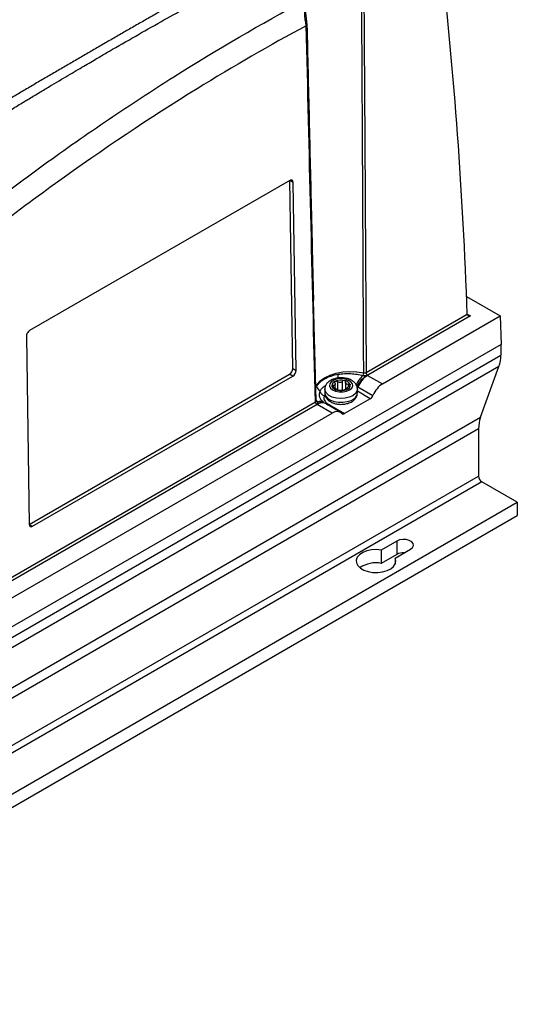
# Model space of a CAD drawing. Header units: millimetres. Extents: x -3.03 to 0.78, y -0.23 to 0.59.
# Tile 98 of 165: x 0.68 to 0.78, y -0.23 to -0.02. Entities that reach past the tile are written whole.
import ezdxf

# ---------------------------------------------------------------- set-up
doc = ezdxf.new("R2010")
doc.units = ezdxf.units.MM

msp = doc.modelspace()

# ---------------------------------------------------------------- linework, layer by layer
at = {"color": 7, "linetype": 'Continuous', "lineweight": 25}
for p, q in [((0.734909, -0.050093), (0.679048, -0.082341)), ((0.735526, -0.09046), (0.734922, -0.050101)), ((0.735629, -0.050509), (0.734922, -0.050101)), ((0.736233, -0.090868), (0.735629, -0.050509)), ((0.740534, -0.097402), (0.740018, -0.075844)), ((0.772848, -0.075012), (0.780079, -0.079187)), ((0.751292, -0.091314), (0.772986, -0.078791)), ((0.773693, -0.079192), (0.751645, -0.091919)), ((0.754787, -0.093787), (0.780079, -0.079187)), ((0.780079, -0.079187), (0.780264, -0.085311)), ((0.678353, -0.083573), (0.678958, -0.123933)), ((0.780264, -0.085311), (0.598476, -0.190255)), ((0.780202, -0.085346), (0.780202, -0.087602)), ((0.598476, -0.19251), (0.780202, -0.087602)), ((0.779808, -0.090063), (0.598081, -0.194972)), ((0.735526, -0.09046), (0.736233, -0.090868)), ((0.775824, -0.100951), (0.779808, -0.090063)), ((0.67897, -0.12394), (0.734832, -0.091692)), ((0.679677, -0.124348), (0.735539, -0.0921)), ((0.735539, -0.0921), (0.734832, -0.091692)), ((0.751597, -0.091945), (0.754787, -0.093787)), ((0.742408, -0.094902), (0.742408, -0.095719)), ((0.744641, -0.094708), (0.744641, -0.093793)), ((0.744942, -0.09504), (0.744942, -0.094982)), ((0.746873, -0.093438), (0.746873, -0.095058)), ((0.746879, -0.09335), (0.746877, -0.093306)), ((0.747174, -0.094735), (0.747174, -0.094957)), ((0.749408, -0.095719), (0.749408, -0.094902)), ((0.749539, -0.094404), (0.752748, -0.096256)), ((0.752166, -0.096962), (0.746646, -0.100148)), ((0.631084, -0.160709), (0.740387, -0.097609)), ((0.74074, -0.098215), (0.631437, -0.161314)), ((0.743976, -0.100028), (0.740785, -0.098187)), ((0.742534, -0.098013), (0.742364, -0.097903)), ((0.745738, -0.099862), (0.742535, -0.098013)), ((0.743431, -0.098292), (0.746646, -0.100148)), ((0.594097, -0.20586), (0.775824, -0.100951)), ((0.634579, -0.163182), (0.743976, -0.100028)), ((0.775429, -0.103413), (0.593703, -0.208321)), ((0.775429, -0.103413), (0.775429, -0.113584)), ((0.593703, -0.218492), (0.775429, -0.113584)), ((0.776136, -0.114809), (0.59441, -0.219717)), ((0.783738, -0.119197), (0.776136, -0.114809)), ((0.602011, -0.224105), (0.783738, -0.119197)), ((0.783738, -0.119197), (0.783738, -0.122055)), ((0.602011, -0.226963), (0.783738, -0.122055)), ((0.67897, -0.12394), (0.679677, -0.124348)), ((0.757858, -0.127524), (0.754531, -0.129445)), ((0.757858, -0.127524), (0.757858, -0.130382)), ((0.754531, -0.129445), (0.754531, -0.132303)), ((0.757858, -0.130382), (0.754531, -0.132303)), ((0.7575, -0.131159), (0.760827, -0.129239)), ((0.7575, -0.131159), (0.7575, -0.132461))]:
    msp.add_line(p, q, dxfattribs=at)
at = {"color": 9, "linetype": 'Continuous', "lineweight": 25}
for p, q in [((0.772985, -0.078783), (0.773693, -0.079192)), ((0.744179, -0.094106), (0.744179, -0.094471)), ((0.744936, -0.095006), (0.744936, -0.095032)), ((0.745151, -0.093278), (0.745151, -0.095138)), ((0.746208, -0.095102), (0.746208, -0.093193)), ((0.747236, -0.094911), (0.747236, -0.094821)), ((0.747536, -0.094315), (0.747536, -0.093835)), ((0.752166, -0.096962), (0.749408, -0.095369))]:
    msp.add_line(p, q, dxfattribs=at)
at = {"color": 9, "linetype": 'Continuous', "lineweight": 25, "flags": 128}
for points in [[(0.7404, -0.09432), (0.740675, -0.093895), (0.741403, -0.093129), (0.742366, -0.092457), (0.743531, -0.091901), (0.744857, -0.091481), (0.746295, -0.091212), (0.747795, -0.091105), (0.749304, -0.091162), (0.750767, -0.091381)], [(0.749407, -0.094938), (0.749319, -0.095354), (0.748982, -0.095868), (0.748416, -0.096311), (0.747665, -0.09665), (0.746783, -0.096859), (0.745836, -0.096922), (0.744895, -0.096836), (0.744028, -0.096607), (0.743302, -0.096251), (0.742768, -0.095795), (0.742467, -0.095273), (0.742408, -0.094912)], [(0.742408, -0.095719), (0.742412, -0.095816), (0.742586, -0.096357), (0.743008, -0.09685), (0.743644, -0.09726), (0.744448, -0.097555), (0.74536, -0.097715), (0.746313, -0.097726), (0.747236, -0.097588), (0.748061, -0.097312)]]:
    msp.add_lwpolyline(points, dxfattribs=at)
at = {"color": 7, "linetype": 'Continuous', "lineweight": 25, "flags": 128}
for points in [[(0.74437, -0.092948), (0.743813, -0.093298), (0.743483, -0.093733), (0.743416, -0.094207), (0.743619, -0.094667), (0.74407, -0.095065), (0.74472, -0.095356), (0.745499, -0.09551), (0.746322, -0.095509), (0.7471, -0.095354), (0.747749, -0.095062), (0.748198, -0.094664), (0.748399, -0.094203), (0.74833, -0.09373), (0.747999, -0.093295), (0.747441, -0.092946), (0.746716, -0.09272), (0.745904, -0.092643), (0.745093, -0.092721), (0.74437, -0.092948)], [(0.742368, -0.097911), (0.742357, -0.097904), (0.742324, -0.097881), (0.742302, -0.097864), (0.7423, -0.097862), (0.7423, -0.097862), (0.7423, -0.097862), (0.7423, -0.097862), (0.7423, -0.097862), (0.7423, -0.097862), (0.7423, -0.097862), (0.7423, -0.097862)], [(0.760827, -0.129239), (0.761246, -0.128894), (0.761435, -0.128487), (0.761371, -0.128068), (0.761063, -0.127686), (0.760547, -0.127388), (0.759886, -0.12721), (0.75916, -0.127174), (0.758455, -0.127283), (0.757858, -0.127524)], [(0.754531, -0.129445), (0.753482, -0.129357), (0.752428, -0.129422), (0.751435, -0.129636), (0.750564, -0.129984), (0.74987, -0.130446), (0.749395, -0.130993), (0.74917, -0.131591), (0.749207, -0.132202), (0.749506, -0.132789), (0.750046, -0.133315), (0.750796, -0.133748), (0.751707, -0.13406), (0.752724, -0.134232), (0.753783, -0.134254), (0.754818, -0.134124), (0.755766, -0.13385), (0.756566, -0.133449), (0.75717, -0.132946), (0.75754, -0.132373), (0.757652, -0.131765), (0.7575, -0.131159)]]:
    msp.add_lwpolyline(points, dxfattribs=at)
at = {"color": 7, "linetype": 'Continuous', "lineweight": 25}
for centre, radius, start, end in [((0.773013, -0.087712), 0.0071899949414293, 340.909968, 0.877932), ((0.745914, -0.096125), 0.0031823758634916, 76.660267, 112.575126), ((0.755011, -0.096948), 0.0066218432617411, 131.342395, 154.544265), ((0.75445, -0.096988), 0.0058320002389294, 119.895735, 152.109189), ((0.754449, -0.096424), 0.0053095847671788, 122.494907, 157.636581), ((0.749178, -0.091346), 0.0015892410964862, 336.642079, 358.742429), ((0.752061, -0.091271), 0.0007703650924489, 183.229654, 237.347738), ((0.738741, -0.096549), 0.0028529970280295, 22.015021, 48.825969), ((0.74495, -0.094156), 0.0010027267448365, 104.903382, 185.026908), ((0.745335, -0.093645), 0.0015071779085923, 203.413343, 263.595925), ((0.744436, -0.09526), 0.0005798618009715, 44.652676, 62.356592), ((0.745439, -0.093905), 0.0011163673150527, 228.920143, 238.089126), ((0.745901, -0.092046), 0.0031823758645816, 256.660267, 292.575126), ((0.74648, -0.094527), 0.0015071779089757, 23.413343, 83.595925), ((0.746376, -0.094675), 0.0011163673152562, 48.920143, 58.089126), ((0.747379, -0.09332), 0.0005798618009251, 224.652676, 242.356592), ((0.746865, -0.094016), 0.0010027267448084, 284.903382, 5.026908), ((0.742459, -0.095116), 0.0011332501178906, 198.712303, 263.537296), ((0.741156, -0.097566), 0.0007703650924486, 183.229654, 237.347738), ((0.782618, -0.103303), 0.0071899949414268, 160.909968, 180.877932), ((0.776964, -0.113514), 0.0015368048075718, 182.605478, 237.394522), ((0.759314, -0.133177), 0.0031514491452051, 87.364347, 117.518742), ((0.753347, -0.138192), 0.0060070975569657, 78.639007, 124.462631)]:
    msp.add_arc(centre, radius, start, end, dxfattribs=at)
at = {"color": 9, "linetype": 'Continuous', "lineweight": 25}
for centre, radius, start, end in [((0.732119, -0.091435), 0.0131841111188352, 355.293659, 358.849038), ((0.74796, -0.093717), 0.0017218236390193, 325.374963, 336.510038), ((0.74755, -0.095515), 0.0018682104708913, 285.846043, 353.722819), ((0.740842, -0.097267), 0.0003540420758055, 213.343979, 272.874973), ((0.741751, -0.099255), 0.0014782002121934, 65.329563, 131.835406), ((0.741803, -0.099539), 0.0016924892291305, 64.358097, 126.952361), ((0.741388, -0.098892), 0.0013765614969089, 56.857266, 112.558055), ((0.74268, -0.097376), 0.0007303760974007, 271.266492, 296.938662), ((0.742852, -0.097563), 0.0006895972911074, 277.306275, 300.462287), ((0.74307, -0.097693), 0.0006999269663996, 278.87855, 301.069633)]:
    msp.add_arc(centre, radius, start, end, dxfattribs=at)
at = {"color": 7, "linetype": 'Continuous', "lineweight": 25}
for centre, major_axis, ratio, start_param, end_param in [((-0.022692, -0.559013), (0.5479150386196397, 0.9837737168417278), 0.587367, 5.510998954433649, 5.596039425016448), ((0.734922, -0.050917), (0.0004866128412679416, 0.000873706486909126), 0.587367, 5.488667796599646, 7.05946412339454), ((0.773693, -0.078783), (0.0007071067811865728, 0), 0.577382, 3.163915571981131, 4.712388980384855), ((0.67906, -0.083165), (0.0004866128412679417, 0.0008737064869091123), 0.587367, 0.7762788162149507, 2.347075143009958), ((0.734819, -0.090868), (0.0004866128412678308, 0.0008737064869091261), 0.587367, 3.917871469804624, 5.4886677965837), ((0.735526, -0.091277), (0.0004866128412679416, 0.000873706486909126), 0.587367, 3.917871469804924, 5.488667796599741), ((0.75483, -0.09667), (0.001703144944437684, 0.003057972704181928), 0.587367, 0.7762788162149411, 1.758044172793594), ((0.752154, -0.096138), (0.0004866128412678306, 0.0008737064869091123), 0.587367, 3.917871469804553, 4.899636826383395), ((0.744019, -0.102911), (0.001703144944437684, 0.003057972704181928), 0.587367, 6.077698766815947, 7.059464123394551), ((0.746634, -0.099325), (0.0004866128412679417, 0.0008737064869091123), 0.587367, 2.936106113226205, 3.91787146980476), ((0.679665, -0.123525), (0.0004866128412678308, 0.0008737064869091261), 0.587367, 2.347075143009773, 3.917871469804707)]:
    msp.add_ellipse(centre, major_axis=major_axis, ratio=ratio, start_param=start_param, end_param=end_param, dxfattribs=at)
for points, knots in [([(0.6746443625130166, -0.0351596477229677), (0.6754799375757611, -0.0346505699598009), (0.677107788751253, -0.0336587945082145), (0.6794849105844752, -0.03222069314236), (0.6817323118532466, -0.0308676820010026), (0.6838499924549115, -0.0295992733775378), (0.6858379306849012, -0.0284141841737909), (0.6876961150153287, -0.0273114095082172), (0.6894245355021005, -0.0262899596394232), (0.69102318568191, -0.02534892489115), (0.692492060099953, -0.0244874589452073), (0.6938311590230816, -0.0237047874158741), (0.6950404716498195, -0.0230001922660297), (0.6994911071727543, -0.0204147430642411), (0.7070774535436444, -0.0160732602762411), (0.7153553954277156, -0.0114629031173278), (0.7210467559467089, -0.0083490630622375), (0.7243545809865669, -0.0065545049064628), (0.7278212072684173, -0.0046903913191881), (0.7314465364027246, -0.0027590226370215), (0.7352304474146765, -0.0007628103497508), (0.7391728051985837, 0.0012957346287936), (0.7432734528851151, 0.0034139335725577), (0.7475322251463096, 0.0055892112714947), (0.7519488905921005, 0.0078180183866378), (0.7565233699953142, 0.0101000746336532), (0.7596247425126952, 0.0116218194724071), (0.761201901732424, 0.0123956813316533)], [0, 0, 0, 0, 0.0289908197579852, 0.0564793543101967, 0.0824658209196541, 0.1069504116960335, 0.1299332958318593, 0.151414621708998, 0.1713945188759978, 0.1898730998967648, 0.2068504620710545, 0.2223266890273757, 0.2363018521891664, 0.2487760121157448, 0.3766067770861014, 0.4992017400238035, 0.5355605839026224, 0.5737523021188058, 0.6137770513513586, 0.6556350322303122, 0.6993264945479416, 0.7448517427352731, 0.7922111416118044, 0.841405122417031, 0.8924341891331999, 0.9452989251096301, 1, 1, 1, 1]), ([(0.748169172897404, 0.0090183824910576), (0.7473831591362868, 0.0085924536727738), (0.7458108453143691, 0.0077404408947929), (0.7434476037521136, 0.0064546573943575), (0.7410803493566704, 0.0051629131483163), (0.7387087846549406, 0.0038646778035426), (0.7363330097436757, 0.0025601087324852), (0.7339530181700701, 0.0012491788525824), (0.7315688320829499, -6.80895472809e-05), (0.7291804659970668, -0.0013916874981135), (0.7267879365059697, -0.00272160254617), (0.7243912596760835, -0.0040578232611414), (0.7219904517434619, -0.0054003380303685), (0.7195855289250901, -0.0067491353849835), (0.7171765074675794, -0.0081042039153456), (0.7147634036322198, -0.009465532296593), (0.7123462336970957, -0.0108331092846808), (0.7099250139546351, -0.0122069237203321), (0.7074997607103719, -0.0135869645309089), (0.7050704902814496, -0.0149732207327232), (0.7026372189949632, -0.0163656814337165), (0.7001999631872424, -0.017764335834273), (0.6977587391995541, -0.0191691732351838), (0.6953135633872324, -0.020580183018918), (0.6928644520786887, -0.0219973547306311), (0.6904114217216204, -0.0234206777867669), (0.6879544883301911, -0.0248501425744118), (0.685493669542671, -0.026285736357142), (0.6830289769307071, -0.0277274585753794), (0.6805604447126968, -0.0291752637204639), (0.6780880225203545, -0.0306292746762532), (0.6756119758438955, -0.03208898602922), (0.6739586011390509, -0.0330669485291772), (0.6731317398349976, -0.0335560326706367)], [0, 0, 0, 0, 0.0320717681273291, 0.064155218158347, 0.0962504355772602, 0.1283575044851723, 0.1604765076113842, 0.1926075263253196, 0.2247506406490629, 0.2569059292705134, 0.2890734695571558, 0.3212533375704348, 0.3534456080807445, 0.3856503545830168, 0.4178676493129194, 0.4500975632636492, 0.4823401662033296, 0.5145955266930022, 0.5468637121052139, 0.579144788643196, 0.611438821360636, 0.6437458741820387, 0.6760660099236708, 0.7083992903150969, 0.7407457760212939, 0.773105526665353, 0.8054786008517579, 0.8378650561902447, 0.8702649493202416, 0.9026783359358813, 0.9351052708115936, 0.9675458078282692, 1, 1, 1, 1]), ([(0.750806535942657, -0.0104540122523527), (0.7508617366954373, -0.0189183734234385), (0.750915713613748, -0.0273834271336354), (0.7509683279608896, -0.0358492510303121), (0.7509998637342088, -0.0409234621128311), (0.7510309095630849, -0.0459979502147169), (0.7510614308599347, -0.0510727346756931), (0.751087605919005, -0.0554248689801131), (0.7511133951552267, -0.059777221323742), (0.7511387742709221, -0.0641298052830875), (0.751191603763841, -0.0731901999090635), (0.751242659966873, -0.082251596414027), (0.7512916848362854, -0.0913141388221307)], [7.6085755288e-06, 7.6085755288e-06, 7.6085755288e-06, 7.6085755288e-06, 0.0306937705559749, 0.0306937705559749, 0.0306937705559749, 0.0490863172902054, 0.0490863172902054, 0.0490863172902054, 0.0648597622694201, 0.0648597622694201, 0.0648597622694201, 0.0976939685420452, 0.0976939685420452, 0.0976939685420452, 0.0976939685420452]), ([(0.6271439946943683, -0.0917487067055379), (0.6316310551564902, -0.0876248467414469), (0.6361454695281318, -0.0835898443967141), (0.6452161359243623, -0.0757101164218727), (0.6497732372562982, -0.0718638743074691), (0.658931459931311, -0.0643594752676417), (0.6635344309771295, -0.0606997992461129), (0.6727653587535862, -0.0535813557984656), (0.6773951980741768, -0.050121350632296), (0.686684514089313, -0.0434014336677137), (0.6913459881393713, -0.0401383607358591), (0.7006731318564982, -0.0338275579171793), (0.705341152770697, -0.0307784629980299), (0.7193586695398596, -0.0219494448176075), (0.7287202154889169, -0.0164844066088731), (0.7381033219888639, -0.01145338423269)], [0, 0, 0, 0, 0.125, 0.125, 0.2500000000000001, 0.2500000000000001, 0.3750000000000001, 0.3750000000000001, 0.5000000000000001, 0.5000000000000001, 0.6250000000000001, 0.6250000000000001, 0.7500000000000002, 0.7500000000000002, 1, 1, 1, 1]), ([(0.7384158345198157, -0.0168722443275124), (0.7382613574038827, -0.0159695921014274), (0.7381496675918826, -0.0150607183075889), (0.738035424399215, -0.0132474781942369), (0.7380324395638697, -0.0123430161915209), (0.7381033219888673, -0.0114533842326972)], [0, 0, 0, 0, 0.5, 0.5, 1, 1, 1, 1]), ([(0.7383122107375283, -0.0114351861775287), (0.7382392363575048, -0.0123020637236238), (0.7382375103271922, -0.0131833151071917), (0.7383365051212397, -0.0149476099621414), (0.7384377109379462, -0.0158318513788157), (0.7385790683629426, -0.0167101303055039)], [0, 0, 0, 0, 0.5, 0.5, 1, 1, 1, 1]), ([(0.7507672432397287, -0.091381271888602), (0.7507249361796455, -0.0823201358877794), (0.7506802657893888, -0.0732599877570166), (0.7506335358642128, -0.0642007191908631), (0.7506110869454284, -0.0598486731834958), (0.7505881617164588, -0.0554968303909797), (0.7505647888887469, -0.0511451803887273), (0.7505375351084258, -0.0460709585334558), (0.7505096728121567, -0.0409969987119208), (0.7504812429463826, -0.0359232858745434), (0.7504340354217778, -0.0274984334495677), (0.750385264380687, -0.019074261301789), (0.7503350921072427, -0.010650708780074)], [0.0004913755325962, 0.0004913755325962, 0.0004913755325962, 0.0004913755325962, 0.0333253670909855, 0.0333253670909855, 0.0333253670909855, 0.0490987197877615, 0.0490987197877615, 0.0490987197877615, 0.0674911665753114, 0.0674911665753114, 0.0674911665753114, 0.0980316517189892, 0.0980316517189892, 0.0980316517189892, 0.0980316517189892]), ([(0.7384158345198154, -0.016872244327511), (0.7306109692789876, -0.0210813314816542), (0.722802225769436, -0.0255984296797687), (0.7048443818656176, -0.0366910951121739), (0.6947047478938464, -0.0434752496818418), (0.6745479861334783, -0.0580056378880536), (0.6645308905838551, -0.0657518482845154), (0.6465682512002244, -0.0805993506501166), (0.6385888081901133, -0.0875460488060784), (0.630694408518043, -0.0947725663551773)], [3.109241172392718, 3.109241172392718, 3.109241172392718, 3.109241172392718, 3.17595934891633, 3.17595934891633, 3.2629390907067, 3.2629390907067, 3.349918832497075, 3.349918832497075, 3.420469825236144, 3.420469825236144, 3.420469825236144, 3.420469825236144]), ([(0.7385790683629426, -0.0167101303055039), (0.7387371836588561, -0.0234528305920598), (0.7390534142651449, -0.0369382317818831), (0.7394933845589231, -0.0554454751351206), (0.7398022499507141, -0.0683885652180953), (0.7399526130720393, -0.074589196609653), (0.7399811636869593, -0.0757665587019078)], [0, 0, 0, 0, 0.3424466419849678, 0.6848933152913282, 0.9401682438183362, 1, 1, 1, 1]), ([(0.7406194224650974, -0.0944017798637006), (0.7407113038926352, -0.0942370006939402), (0.7408183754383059, -0.0940763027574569), (0.7410627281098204, -0.0937635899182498), (0.7412003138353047, -0.0936114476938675), (0.7415016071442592, -0.0933211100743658), (0.7416657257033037, -0.0931823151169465), (0.7420210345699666, -0.0929181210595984), (0.7422129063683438, -0.092792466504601), (0.7426167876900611, -0.0925595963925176), (0.7428294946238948, -0.0924517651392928), (0.7432763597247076, -0.0922529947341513), (0.7435117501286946, -0.0921616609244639), (0.7442412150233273, -0.0919161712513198), (0.7447561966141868, -0.0917902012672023), (0.7453001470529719, -0.0916996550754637)], [0, 0, 0, 0, 0.1250000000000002, 0.1250000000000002, 0.2500000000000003, 0.2500000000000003, 0.3750000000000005, 0.3750000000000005, 0.5000000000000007, 0.5000000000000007, 0.6250000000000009, 0.6250000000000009, 0.750000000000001, 0.750000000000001, 1, 1, 1, 1]), ([(0.7439588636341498, -0.0928527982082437), (0.7438216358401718, -0.0929208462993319), (0.7434574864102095, -0.0931014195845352), (0.7429754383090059, -0.093488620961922), (0.7425956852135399, -0.0940275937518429), (0.7424031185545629, -0.0945264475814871), (0.7424290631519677, -0.0948253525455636), (0.7424370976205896, -0.0949179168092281)], [0, 0, 0, 0, 0.1588709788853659, 0.4215820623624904, 0.6647013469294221, 0.8961654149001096, 0.9999999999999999, 0.9999999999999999, 0.9999999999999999, 0.9999999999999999]), ([(0.7493957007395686, -0.0949567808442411), (0.7494000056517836, -0.094931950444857), (0.7494411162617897, -0.0946948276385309), (0.7493106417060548, -0.0942408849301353), (0.7490062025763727, -0.0936811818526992), (0.7485206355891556, -0.0932119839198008), (0.7478837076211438, -0.0928353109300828), (0.7471020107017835, -0.0925709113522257), (0.7462263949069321, -0.0924432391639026), (0.7453253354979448, -0.0924669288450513), (0.7445544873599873, -0.0926136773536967), (0.7441271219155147, -0.0927852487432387), (0.7439588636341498, -0.0928527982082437)], [0, 0, 0, 0, 0.0122459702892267, 0.1169453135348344, 0.2180523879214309, 0.3225131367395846, 0.4353198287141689, 0.5552202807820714, 0.6765610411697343, 0.79790071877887, 0.920431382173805, 1, 1, 1, 1]), ([(0.7453001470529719, -0.0916996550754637), (0.7457337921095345, -0.0916274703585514), (0.746177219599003, -0.0915808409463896), (0.747078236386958, -0.0915362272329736), (0.74753847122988, -0.0915385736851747), (0.7484452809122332, -0.0915891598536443), (0.7488967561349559, -0.091637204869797), (0.7497877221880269, -0.0917766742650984), (0.7502192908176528, -0.0918667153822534), (0.7506373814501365, -0.0919764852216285)], [0, 0, 0, 0, 0.25, 0.25, 0.5, 0.5, 0.75, 0.75, 1, 1, 1, 1]), ([(0.7506373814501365, -0.0919764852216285), (0.7507852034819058, -0.0920078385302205), (0.7509451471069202, -0.0920156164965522), (0.7511753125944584, -0.091993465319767), (0.7512510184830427, -0.0919801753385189), (0.7513594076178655, -0.0919548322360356), (0.7513947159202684, -0.091945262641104), (0.7514662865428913, -0.0919286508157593), (0.7515059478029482, -0.0919215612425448), (0.7515432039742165, -0.0919318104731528)], [0, 0, 0, 0, 0.5000000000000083, 0.5000000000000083, 0.7500000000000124, 0.7500000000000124, 0.8750000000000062, 0.8750000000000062, 1, 1, 1, 1]), ([(0.7507672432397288, -0.0913812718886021), (0.7508568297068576, -0.0914009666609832), (0.7509541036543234, -0.091404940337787), (0.7511379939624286, -0.0913814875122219), (0.751224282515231, -0.0913539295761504), (0.7512916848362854, -0.0913141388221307)], [0, 0, 0, 0, 0.5, 0.5, 1, 1, 1, 1]), ([(0.743951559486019, -0.0942438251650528), (0.7439396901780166, -0.0941948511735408), (0.7439580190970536, -0.0941541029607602), (0.7440422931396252, -0.0941049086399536), (0.7441061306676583, -0.0940970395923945), (0.7441790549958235, -0.094106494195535)], [0, 0, 0, 0, 0.5, 0.5, 1, 1, 1, 1]), ([(0.7442794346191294, -0.0945206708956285), (0.7442009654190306, -0.0944885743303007), (0.7441250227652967, -0.0944457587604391), (0.7440051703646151, -0.0943474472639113), (0.7439634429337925, -0.0942928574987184), (0.7439515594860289, -0.0942438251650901)], [0, 0, 0, 0, 0.5, 0.5, 1, 1, 1, 1]), ([(0.7445794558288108, -0.0935354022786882), (0.7446174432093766, -0.0936184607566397), (0.7446390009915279, -0.0937026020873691), (0.7446431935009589, -0.0938598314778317), (0.7446248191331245, -0.093932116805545), (0.744548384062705, -0.0940411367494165), (0.7444899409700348, -0.0940784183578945), (0.7443490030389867, -0.0941162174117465), (0.7442672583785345, -0.0941179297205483), (0.7441790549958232, -0.094106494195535)], [0, 0, 0, 0, 0.25, 0.25, 0.5, 0.5, 0.75, 0.75, 1, 1, 1, 1]), ([(0.7445794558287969, -0.0935354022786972), (0.7445480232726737, -0.0934666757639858), (0.7445396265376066, -0.0933957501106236), (0.7445778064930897, -0.0932702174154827), (0.744624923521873, -0.09321742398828), (0.7446925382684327, -0.0931869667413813)], [0, 0, 0, 0, 0.5, 0.5, 1, 1, 1, 1]), ([(0.7446925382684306, -0.0931869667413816), (0.7447600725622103, -0.0931565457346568), (0.7448441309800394, -0.0931499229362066), (0.7450095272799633, -0.0931839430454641), (0.7450880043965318, -0.0932235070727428), (0.7451505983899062, -0.0932781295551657)], [0, 0, 0, 0, 0.5, 0.5, 1, 1, 1, 1]), ([(0.7451665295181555, -0.0951427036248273), (0.7450871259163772, -0.0951241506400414), (0.7450213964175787, -0.095099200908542), (0.7449402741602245, -0.0950489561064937), (0.7449256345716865, -0.0950246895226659), (0.7449359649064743, -0.0950063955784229)], [0, 0, 0, 0, 0.5, 0.5, 1, 1, 1, 1]), ([(0.7462075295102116, -0.093192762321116), (0.74615068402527, -0.0932695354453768), (0.7460789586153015, -0.0933369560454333), (0.7459093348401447, -0.0934390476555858), (0.7458109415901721, -0.0934724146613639), (0.7456091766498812, -0.0934887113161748), (0.7455047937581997, -0.0934717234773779), (0.7453134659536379, -0.0933987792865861), (0.7452263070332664, -0.0933441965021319), (0.7451505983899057, -0.0932781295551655)], [0, 0, 0, 0, 0.25, 0.25, 0.5, 0.5, 0.75, 0.75, 1, 1, 1, 1]), ([(0.745607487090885, -0.0951632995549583), (0.7456643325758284, -0.0951515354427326), (0.7457360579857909, -0.0951424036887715), (0.7459056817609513, -0.0951258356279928), (0.746004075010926, -0.0951181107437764), (0.7462058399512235, -0.0951018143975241), (0.7463102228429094, -0.0950931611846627), (0.7465015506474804, -0.0950805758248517), (0.7465887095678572, -0.0950768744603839), (0.7466644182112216, -0.0950779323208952)], [0, 0, 0, 0, 0.25, 0.25, 0.5, 0.5, 0.75, 0.75, 1, 1, 1, 1]), ([(0.7466484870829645, -0.0930289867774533), (0.7465690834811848, -0.0930104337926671), (0.7464807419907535, -0.0930177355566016), (0.7463221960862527, -0.0930779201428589), (0.746254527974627, -0.0931292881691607), (0.7462075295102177, -0.0931927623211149)], [0, 0, 0, 0, 0.5, 0.5, 1, 1, 1, 1]), ([(0.7468746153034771, -0.0932562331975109), (0.7468744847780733, -0.0932491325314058), (0.7468736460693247, -0.0932035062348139), (0.7468420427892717, -0.0931548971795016), (0.746787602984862, -0.0930938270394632), (0.7467309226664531, -0.0930534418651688), (0.7466716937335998, -0.093035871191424), (0.746648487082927, -0.0930289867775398)], [0, 0, 0, 0, 0.064712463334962, 0.4158187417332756, 0.5019862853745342, 0.8048718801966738, 1, 1, 1, 1]), ([(0.7471224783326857, -0.0949847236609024), (0.7470549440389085, -0.095015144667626), (0.7469708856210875, -0.0950401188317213), (0.7468054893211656, -0.095072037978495), (0.7467270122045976, -0.0950788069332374), (0.7466644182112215, -0.0950779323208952)], [0, 0, 0, 0, 0.5, 0.5, 1, 1, 1, 1]), ([(0.747235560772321, -0.0948206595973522), (0.7472669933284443, -0.0948355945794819), (0.7472753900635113, -0.094860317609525), (0.7472372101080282, -0.0949200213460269), (0.7471900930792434, -0.0949542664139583), (0.7471224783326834, -0.094984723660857)], [0, 0, 0, 0, 0.5, 0.5, 1, 1, 1, 1]), ([(0.7472355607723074, -0.0948206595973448), (0.7471975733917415, -0.0948026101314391), (0.7471760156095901, -0.0947767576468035), (0.7471718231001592, -0.0947050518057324), (0.7471901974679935, -0.0946584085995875), (0.7472666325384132, -0.0945493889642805), (0.7473250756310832, -0.094486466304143), (0.7474660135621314, -0.0943631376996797), (0.7475477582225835, -0.0943031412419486), (0.7476359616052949, -0.094249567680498)], [0, 0, 0, 0, 0.25, 0.25, 0.5, 0.5, 0.75, 0.75, 1, 1, 1, 1]), ([(0.7475355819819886, -0.0938353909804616), (0.747613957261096, -0.0938137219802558), (0.7476898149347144, -0.0938103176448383), (0.747809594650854, -0.0938426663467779), (0.7478515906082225, -0.0938789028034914), (0.7478634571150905, -0.0939278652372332)], [0, 0, 0, 0, 0.5, 0.5, 1, 1, 1, 1]), ([(0.747863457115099, -0.093927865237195), (0.7478753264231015, -0.093976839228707), (0.7478569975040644, -0.094035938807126), (0.7477727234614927, -0.0941510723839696), (0.7477088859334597, -0.0942052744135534), (0.7476359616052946, -0.0942495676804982)], [0, 0, 0, 0, 0.5, 0.5, 1, 1, 1, 1]), ([(0.7423319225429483, -0.0962423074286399), (0.7422666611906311, -0.0963970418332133), (0.7422307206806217, -0.0965530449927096), (0.7422193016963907, -0.096867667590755), (0.7422450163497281, -0.0970279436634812), (0.74235905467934, -0.0973353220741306), (0.7424466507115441, -0.0974840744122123), (0.7426866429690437, -0.0977711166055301), (0.7428349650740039, -0.0979044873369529), (0.743011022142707, -0.0980273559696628)], [0, 0, 0, 0, 0.25, 0.25, 0.5, 0.5, 0.75, 0.75, 1, 1, 1, 1]), ([(0.7424148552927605, -0.0956929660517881), (0.7424122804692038, -0.0957083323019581), (0.7423741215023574, -0.0959360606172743), (0.7425054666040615, -0.0963804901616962), (0.7428085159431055, -0.0969401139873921), (0.7432944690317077, -0.0974093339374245), (0.7439312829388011, -0.0977860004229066), (0.744713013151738, -0.0980504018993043), (0.7455886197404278, -0.098178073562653), (0.746489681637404, -0.09815438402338), (0.7472605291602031, -0.0980076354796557), (0.7476878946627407, -0.0978360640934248), (0.7478561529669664, -0.0977685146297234)], [0, 0, 0, 0, 0.0076114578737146, 0.1128020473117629, 0.214383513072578, 0.3193343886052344, 0.432670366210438, 0.5531333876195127, 0.6750434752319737, 0.7969524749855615, 0.9200580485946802, 1, 1, 1, 1]), ([(0.7456074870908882, -0.095163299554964), (0.7455604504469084, -0.0951730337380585), (0.7454929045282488, -0.0951780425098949), (0.7453348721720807, -0.0951723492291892), (0.7452460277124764, -0.0951612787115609), (0.7451665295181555, -0.0951427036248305)], [0, 0, 0, 0, 0.5, 0.5, 1, 1, 1, 1]), ([(0.7478561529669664, -0.0977685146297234), (0.7479933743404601, -0.0977004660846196), (0.7483575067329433, -0.0975198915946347), (0.7488397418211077, -0.0971327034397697), (0.7492187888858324, -0.096593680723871), (0.7494104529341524, -0.0961024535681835), (0.7493859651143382, -0.095811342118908), (0.7493788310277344, -0.0957265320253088)], [0, 0, 0, 0, 0.1602620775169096, 0.4252734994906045, 0.6705215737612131, 0.9040123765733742, 1, 1, 1, 1]), ([(0.7405467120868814, -0.0974610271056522), (0.7405450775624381, -0.0974592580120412), (0.7405408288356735, -0.0974546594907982), (0.7405388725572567, -0.097421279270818), (0.7405376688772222, -0.0974007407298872)], [0, 0, 0, 0, 0.3847092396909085, 1, 1, 1, 1]), ([(0.7407653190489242, -0.0981537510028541), (0.7407522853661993, -0.0981293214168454), (0.7407692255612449, -0.0981037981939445), (0.740801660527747, -0.0980603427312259), (0.7408190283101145, -0.0980394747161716), (0.7408649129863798, -0.0979755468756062), (0.7408879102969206, -0.0979322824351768), (0.7409141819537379, -0.0978434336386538), (0.740917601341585, -0.0977972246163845), (0.7409038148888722, -0.0977076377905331), (0.7408870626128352, -0.0976637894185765), (0.7408598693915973, -0.0976209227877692)], [0, 0, 0, 0, 0.125, 0.125, 0.25, 0.25, 0.5, 0.5, 0.75, 0.75, 1, 1, 1, 1]), ([(0.742145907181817, -0.0977382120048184), (0.7420179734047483, -0.0976376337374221), (0.7417955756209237, -0.0974627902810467), (0.7416973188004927, -0.0973085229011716), (0.7416555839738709, -0.0972429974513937)], [0, 0, 0, 0, 0.5752475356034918, 1, 1, 1, 1]), ([(0.7423052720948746, -0.0978663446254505), (0.7423052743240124, -0.0978663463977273), (0.7423052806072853, -0.0978663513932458), (0.7423048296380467, -0.0978659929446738), (0.7423037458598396, -0.097865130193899), (0.7423009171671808, -0.097862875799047), (0.7422919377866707, -0.0978557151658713), (0.7422390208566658, -0.0978135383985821), (0.7421859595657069, -0.0977736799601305), (0.7421397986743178, -0.0977390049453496)], [0, 0, 0, 0, 0.0032623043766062, 0.0091954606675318, 0.0174730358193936, 0.032795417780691, 0.0696110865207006, 0.1906042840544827, 1, 1, 1, 1])]:
    msp.add_open_spline(points, degree=3, knots=knots, dxfattribs=at)
for points in [[(0.7384439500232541, -0.0168593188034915), (0.7384346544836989, -0.0168628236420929), (0.738425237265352, -0.0168671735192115), (0.7384158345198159, -0.0168722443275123)], [(0.7384439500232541, -0.0168593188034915), (0.7385696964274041, -0.0168119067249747), (0.7386174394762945, -0.0167540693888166), (0.7385790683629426, -0.0167101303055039)], [(0.7403866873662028, -0.0976094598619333), (0.7397229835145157, -0.0707022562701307), (0.739077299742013, -0.0437844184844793), (0.7384439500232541, -0.0168593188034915)], [(0.772985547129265, -0.0787905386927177), (0.7729855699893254, -0.0787912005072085), (0.7729855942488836, -0.0787918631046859), (0.7729856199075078, -0.0787925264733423)], [(0.7515432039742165, -0.0919318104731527), (0.7515611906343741, -0.0919367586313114), (0.7515789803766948, -0.0919415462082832), (0.7515968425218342, -0.0919454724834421)], [(0.7516451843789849, -0.091919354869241), (0.7516295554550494, -0.0919283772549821), (0.7516134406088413, -0.0919370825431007), (0.7515968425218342, -0.0919454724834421)], [(0.7442794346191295, -0.0945206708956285), (0.7444329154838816, -0.0945834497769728), (0.7445831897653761, -0.0946654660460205), (0.7447051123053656, -0.0947462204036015)], [(0.7448485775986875, -0.0948523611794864), (0.7449294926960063, -0.094921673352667), (0.7449561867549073, -0.0949705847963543), (0.7449359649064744, -0.0950063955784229)], [(0.7469664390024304, -0.0937275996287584), (0.7468855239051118, -0.0936283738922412), (0.7468588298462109, -0.0934906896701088), (0.7468790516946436, -0.0933496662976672)], [(0.7475355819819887, -0.0938353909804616), (0.7473821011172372, -0.0938778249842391), (0.7472318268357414, -0.0938845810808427), (0.7471099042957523, -0.0938337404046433)], [(0.7492954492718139, -0.0942596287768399), (0.7493767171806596, -0.0943087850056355), (0.7494579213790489, -0.094356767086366), (0.7495390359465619, -0.0944035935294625)], [(0.7407854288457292, -0.0981867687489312), (0.7407709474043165, -0.0981963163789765), (0.7407558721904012, -0.0982056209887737), (0.7407401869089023, -0.0982146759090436)], [(0.7407854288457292, -0.0981867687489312), (0.7407786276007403, -0.0981764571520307), (0.7407715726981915, -0.0981654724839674), (0.7407653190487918, -0.0981537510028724)], [(0.743011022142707, -0.0980273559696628), (0.7430737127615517, -0.0980711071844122), (0.7431333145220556, -0.0981163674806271), (0.7432016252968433, -0.0981573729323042)], [(0.7432016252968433, -0.0981573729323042), (0.74327737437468, -0.0982028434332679), (0.7433539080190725, -0.0982478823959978), (0.7434311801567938, -0.0982924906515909)]]:
    msp.add_open_spline(points, degree=3, dxfattribs=at)
at = {"color": 9, "linetype": 'Continuous', "lineweight": 25}
for points, knots in [([(0.7404700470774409, -0.0947139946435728), (0.7404843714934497, -0.0946778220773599), (0.7405261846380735, -0.0945722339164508), (0.740582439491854, -0.0944693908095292), (0.7406194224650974, -0.0944017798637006)], [0, 0, 0, 0, 0.3425816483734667, 1, 1, 1, 1]), ([(0.7413861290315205, -0.0954798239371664), (0.7415483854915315, -0.0951121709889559), (0.7417843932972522, -0.0945774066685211), (0.7423976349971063, -0.0942331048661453), (0.7425892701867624, -0.0941255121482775)], [0, 0, 0, 0, 0.6875046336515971, 1, 1, 1, 1]), ([(0.7408598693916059, -0.0976209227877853), (0.7408161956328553, -0.0975589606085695), (0.7407287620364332, -0.0974349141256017), (0.7406176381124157, -0.0972498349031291), (0.7405558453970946, -0.0971256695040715), (0.7405264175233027, -0.0970665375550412)], [0, 0, 0, 0, 0.3432866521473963, 0.6872499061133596, 1, 1, 1, 1]), ([(0.7416485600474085, -0.0972477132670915), (0.7416243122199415, -0.097214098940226), (0.7415487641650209, -0.0971093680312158), (0.7414531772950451, -0.0969230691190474), (0.7413602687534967, -0.0966901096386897), (0.741299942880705, -0.0964487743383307), (0.7412741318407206, -0.0962244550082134), (0.7412751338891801, -0.0959599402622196), (0.7413098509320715, -0.0957171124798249), (0.7413669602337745, -0.0955394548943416), (0.7413861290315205, -0.0954798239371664)], [0, 0, 0, 0, 0.0620145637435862, 0.1932164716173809, 0.3253706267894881, 0.4605359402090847, 0.5967401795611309, 0.6965738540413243, 0.8981546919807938, 0.9999999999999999, 0.9999999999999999, 0.9999999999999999, 0.9999999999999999]), ([(0.740386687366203, -0.0976094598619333), (0.7403962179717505, -0.0976038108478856), (0.7404153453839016, -0.0975924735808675), (0.7404409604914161, -0.0975735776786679), (0.7404641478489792, -0.097553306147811), (0.7404841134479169, -0.0975319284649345), (0.7405007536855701, -0.0975097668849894), (0.7405140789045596, -0.0974868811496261), (0.7405241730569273, -0.0974630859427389), (0.7405305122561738, -0.0974388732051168), (0.7405333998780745, -0.0974182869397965), (0.7405328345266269, -0.0974059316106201), (0.7405326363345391, -0.0974016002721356)], [0, 0, 0, 0, 0.1032658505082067, 0.2072490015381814, 0.3134951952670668, 0.4205236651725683, 0.5237791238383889, 0.6277524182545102, 0.7339900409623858, 0.8410101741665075, 0.9442638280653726, 0.9999999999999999, 0.9999999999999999, 0.9999999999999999, 0.9999999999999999])]:
    msp.add_open_spline(points, degree=3, knots=knots, dxfattribs=at)

doc.saveas('drawing.dxf')
